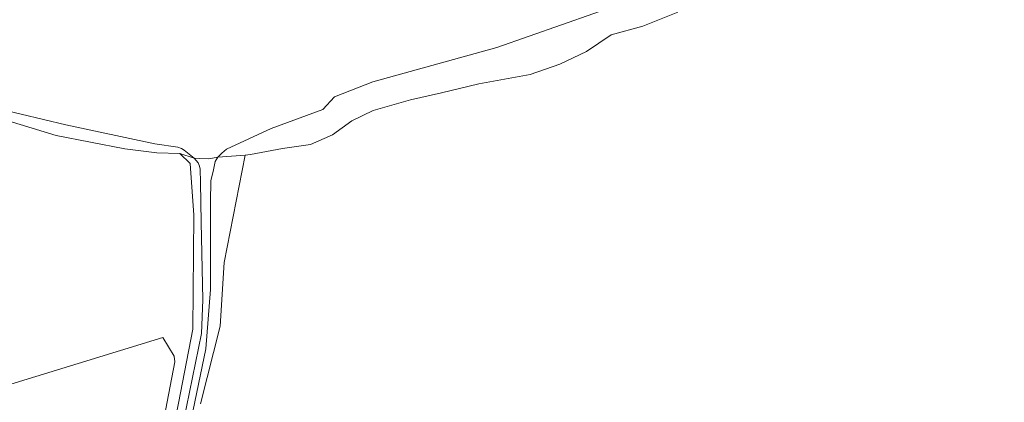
# Model space of a CAD drawing. Header units: metres. Extents: x 264570 to 266133, y 576109 to 577454.
# Tile 52 of 128: x 265481 to 265599, y 576635 to 576681. Entities that reach past the tile are written whole.
import ezdxf

# ---------------------------------------------------------------- set-up
doc = ezdxf.new("R2010")
doc.units = ezdxf.units.M
doc.layers.add('B-WE-OG-TOPOGRAFIE-G', color=252, linetype='Continuous', lineweight=15)

msp = doc.modelspace()

# ---------------------------------------------------------------- linework, layer by layer
at = {"layer": 'B-WE-OG-TOPOGRAFIE-G'}
for points in [[(265599.96, 576697.06), (265581.66, 576691.85), (265573.43, 576689.46), (265572.97, 576687.9), (265569.89, 576686.55), (265564.59, 576685.83), (265561.58, 576685.64), (265538.4, 576677.48), (265523.55, 576673.38), (265518.98, 576671.57), (265517.57, 576670.06), (265511.41, 576667.8), (265506.08, 576665.33), (265505.5, 576664.84), (265505.04, 576664.38), (265503.95, 576664.18), (265502.85, 576664.19), (265502.19, 576664.26), (265501, 576665.21), (265500.68, 576665.4), (265500.25, 576665.56), (265497.5, 576665.96), (265486.88, 576668.23), (265478.83, 576670.12)], [(265560.03, 576681.7), (265555.86, 576680.02), (265552.07, 576678.98), (265549.09, 576676.99), (265545.9, 576675.46), (265542.36, 576674.24), (265536.22, 576673.12), (265531.79, 576672.03), (265528.07, 576671.2), (265523.62, 576669.94), (265521.06, 576668.7), (265518.75, 576667.03), (265516.12, 576665.89), (265512.75, 576665.41), (265508.92, 576664.69), (265508.3, 576664.59), (265505.04, 576664.38), (265505.5, 576664.84), (265506.08, 576665.33), (265511.41, 576667.8), (265517.57, 576670.06), (265518.98, 576671.57), (265523.55, 576673.38), (265538.4, 576677.48), (265561.58, 576685.64)], [(265502.98, 576634.9), (265505.33, 576644.18), (265505.81, 576651.79), (265508.3, 576664.59), (265508.92, 576664.69), (265512.75, 576665.41), (265516.12, 576665.89), (265518.75, 576667.03), (265521.06, 576668.7), (265523.62, 576669.94), (265528.07, 576671.2), (265531.79, 576672.03), (265536.22, 576673.12), (265542.36, 576674.24), (265545.9, 576675.46), (265549.09, 576676.99), (265552.07, 576678.98), (265555.86, 576680.02), (265560.03, 576681.7)], [(265479.96, 576668.71), (265485.72, 576666.96), (265493.92, 576665.34), (265497.75, 576664.89), (265500.48, 576664.79), (265501.71, 576663.62), (265502.16, 576657.42), (265502.06, 576643.81), (265498.59, 576625.93)], [(265498.59, 576625.93), (265502.06, 576643.81), (265502.16, 576657.42), (265501.71, 576663.62), (265500.48, 576664.79), (265500.48, 576664.79), (265502.19, 576664.26), (265502.67, 576663.68), (265502.86, 576663.3), (265502.92, 576662.95), (265502.97, 576661.33), (265503.04, 576656.6), (265503.24, 576647.34), (265503.07, 576643.31), (265500.56, 576631.03)], [(265500.56, 576631.03), (265503.07, 576643.31), (265503.24, 576647.34), (265503.04, 576656.6), (265502.97, 576661.33), (265502.92, 576662.95), (265502.86, 576663.3), (265502.67, 576663.68), (265502.19, 576664.26), (265502.19, 576664.26), (265502.85, 576664.19), (265503.95, 576664.18), (265505.04, 576664.38), (265504.71, 576663.85), (265504.46, 576662.67), (265504.2, 576661.57), (265504.16, 576658.98), (265504.16, 576648.56), (265503.6, 576641.48), (265500.97, 576628.81)], [(265500.97, 576628.81), (265503.6, 576641.48), (265504.16, 576648.56), (265504.16, 576658.98), (265504.2, 576661.57), (265504.46, 576662.67), (265504.71, 576663.85), (265505.04, 576664.38), (265508.3, 576664.59), (265505.81, 576651.79), (265505.33, 576644.18), (265502.98, 576634.9)], [(265468.05, 576633.5), (265498.44, 576642.82), (265499.83, 576640.61), (265499.89, 576639.92), (265481.47, 576543.98)], [(265481.47, 576543.98), (265499.89, 576639.92), (265499.83, 576640.61), (265498.44, 576642.82), (265468.05, 576633.5)]]:
    msp.add_lwpolyline(points, dxfattribs=at)
msp.add_lwpolyline([(265474.44, 576670.18), (265473.94, 576671.2), (265476.4, 576671.07), (265478.83, 576670.12), (265486.88, 576668.23), (265497.5, 576665.96), (265500.25, 576665.56), (265500.68, 576665.4), (265501, 576665.21), (265502.19, 576664.26), (265500.48, 576664.79), (265497.75, 576664.89), (265493.92, 576665.34), (265485.72, 576666.96), (265479.96, 576668.71), (265475.95, 576670.08), (265474.44, 576670.18)], close=True, dxfattribs=at)

doc.saveas('drawing.dxf')
